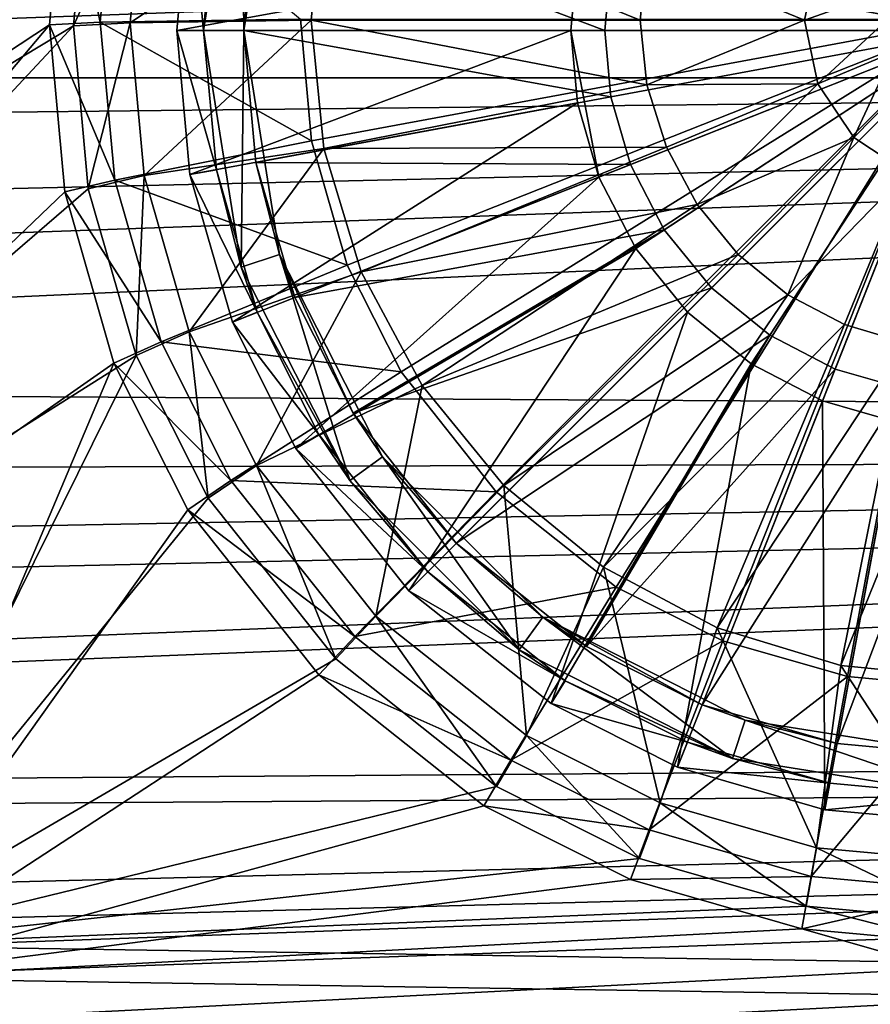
# Model space of a CAD drawing. Header units: metres. Extents: x -904 to 0, y -908 to 0.
# Tile 13 of 135: x -523 to -459, y -843 to -769. Entities that reach past the tile are written whole.
import ezdxf

# ---------------------------------------------------------------- set-up
doc = ezdxf.new("R2010")
doc.units = ezdxf.units.M

msp = doc.modelspace()

# ---------------------------------------------------------------- linework, layer by layer
at = {"layer": 'None012315'}
for points in [[(-457.397736, -740.871033, 115.948647), (-462.916931, -742.457947, 115.948647), (-452.002167, -770.028137, 117.452507)], [(-462.916931, -742.457947, 115.948647), (-468.228088, -745.209412, 115.948647), (-452.002167, -770.028137, 117.452507)], [(-461.984436, -744.813416, 113.182106), (-456.936768, -743.362122, 113.182106), (-452.002167, -770.028137, 114.452507)], [(-468.228088, -745.209412, 115.948647), (-472.96936, -749.060913, 115.948647), (-452.002167, -770.028137, 117.452507)], [(-466.841797, -747.329834, 113.182106), (-461.984436, -744.813416, 113.182106), (-452.002167, -770.028137, 114.452507)], [(-471.178009, -750.852295, 113.182106), (-466.841797, -747.329834, 113.182106), (-452.002167, -770.028137, 114.452507)], [(-472.96936, -749.060913, 115.948647), (-476.820862, -753.802185, 115.948647), (-452.002167, -770.028137, 117.452507)], [(-474.700439, -755.188477, 113.182106), (-471.178009, -750.852295, 113.182106), (-452.002167, -770.028137, 114.452507)], [(-508.050507, -759.655884, 108.797256), (-506.212372, -752.414185, 101.509148), (-509.002167, -770.028137, 101.509148)], [(-509.002167, -770.028137, 101.509148), (-506.212372, -752.414185, 101.509148), (-506.002167, -770.028137, 101.509148)], [(-506.002167, -770.028137, 101.509148), (-506.212372, -752.414185, 101.509148), (-503.359222, -753.341187, 101.509148)], [(-506.002167, -770.028137, 101.509148), (-503.359222, -753.341187, 101.509148), (-505.100586, -760.201782, 109.382042)], [(-476.820862, -753.802185, 115.948647), (-479.572357, -759.113342, 115.948647), (-452.002167, -770.028137, 117.452507)], [(-477.216858, -760.045837, 113.182106), (-474.700439, -755.188477, 113.182106), (-452.002167, -770.028137, 114.452507)], [(-510.017059, -759.291992, 111.452507), (-511.002106, -770.028137, 111.452507), (-481.159241, -764.632568, 115.948647)], [(-511.002106, -770.028137, 108.389137), (-510.017059, -759.291992, 108.389137), (-509.002167, -770.028137, 108.797256)], [(-511.002106, -770.028137, 111.452507), (-510.017059, -759.291992, 111.452507), (-511.002106, -770.028137, 108.389137)], [(-510.017059, -759.291992, 111.452507), (-510.017059, -759.291992, 108.389137), (-511.002106, -770.028137, 108.389137)], [(-510.017059, -759.291992, 108.389137), (-508.050507, -759.655884, 108.797256), (-509.002167, -770.028137, 108.797256)], [(-479.572357, -759.113342, 115.948647), (-481.159241, -764.632568, 115.948647), (-452.002167, -770.028137, 117.452507)], [(-509.002167, -770.028137, 108.797256), (-508.050507, -759.655884, 108.797256), (-509.002167, -770.028137, 101.509148)], [(-478.668182, -765.093506, 113.182106), (-477.216858, -760.045837, 113.182106), (-452.002167, -770.028137, 114.452507)], [(-506.002167, -770.028137, 109.382042), (-505.100586, -760.201782, 109.382042), (-479.120911, -770.028137, 113.182106)], [(-506.002167, -770.028137, 109.382042), (-506.002167, -770.028137, 101.509148), (-505.100586, -760.201782, 109.382042)], [(-505.100586, -760.201782, 109.382042), (-478.668182, -765.093506, 113.182106), (-479.120911, -770.028137, 113.182106)], [(-511.002106, -770.028137, 111.452507), (-481.654266, -770.028137, 115.948647), (-481.159241, -764.632568, 115.948647)], [(-481.159241, -764.632568, 115.948647), (-481.654266, -770.028137, 115.948647), (-452.002167, -770.028137, 117.452507)], [(-479.120911, -770.028137, 113.182106), (-478.668182, -765.093506, 113.182106), (-452.002167, -770.028137, 114.452507)], [(-511.002106, -770.028137, 111.452507), (-510.017059, -780.764282, 111.452507), (-481.654266, -770.028137, 115.948647)], [(-509.002167, -770.028137, 108.797256), (-508.050507, -780.40033, 108.797256), (-511.002106, -770.028137, 108.389137)], [(-508.050507, -780.40033, 108.797256), (-510.017059, -780.764282, 108.389137), (-511.002106, -770.028137, 108.389137)], [(-511.002106, -770.028137, 108.389137), (-510.017059, -780.764282, 108.389137), (-511.002106, -770.028137, 111.452507)], [(-510.017059, -780.764282, 108.389137), (-510.017059, -780.764282, 111.452507), (-511.002106, -770.028137, 111.452507)], [(-510.017059, -780.764282, 111.452507), (-481.159241, -775.423706, 115.948647), (-481.654266, -770.028137, 115.948647)], [(-509.002167, -770.028137, 108.797256), (-509.002167, -770.028137, 101.509148), (-508.050507, -780.40033, 108.797256)], [(-509.002167, -770.028137, 101.509148), (-506.212372, -787.64209, 101.509148), (-508.050507, -780.40033, 108.797256)], [(-506.212372, -787.64209, 101.509148), (-509.002167, -770.028137, 101.509148), (-506.002167, -770.028137, 101.509148)], [(-506.212372, -787.64209, 101.509148), (-506.002167, -770.028137, 101.509148), (-503.359222, -786.715027, 101.509148)], [(-505.100586, -779.854431, 109.382042), (-506.002167, -770.028137, 109.382042), (-478.668182, -774.962769, 113.182106)], [(-506.002167, -770.028137, 109.382042), (-479.120911, -770.028137, 113.182106), (-478.668182, -774.962769, 113.182106)], [(-506.002167, -770.028137, 109.382042), (-505.100586, -779.854431, 109.382042), (-506.002167, -770.028137, 101.509148)], [(-505.100586, -779.854431, 109.382042), (-503.359222, -786.715027, 101.509148), (-506.002167, -770.028137, 101.509148)], [(-481.654266, -770.028137, 115.948647), (-481.159241, -775.423706, 115.948647), (-479.572357, -780.942932, 115.948647)], [(-479.572357, -780.942932, 115.948647), (-452.002167, -770.028137, 117.452507), (-481.654266, -770.028137, 115.948647)], [(-479.572357, -780.942932, 115.948647), (-476.820862, -786.254089, 115.948647), (-452.002167, -770.028137, 117.452507)], [(-478.668182, -774.962769, 113.182106), (-479.120911, -770.028137, 113.182106), (-452.002167, -770.028137, 114.452507)], [(-477.216858, -780.010376, 113.182106), (-478.668182, -774.962769, 113.182106), (-452.002167, -770.028137, 114.452507)], [(-474.700439, -784.867798, 113.182106), (-477.216858, -780.010376, 113.182106), (-452.002167, -770.028137, 114.452507)], [(-476.820862, -786.254089, 115.948647), (-472.96936, -790.995361, 115.948647), (-452.002167, -770.028137, 117.452507)], [(-471.178009, -789.203979, 113.182106), (-474.700439, -784.867798, 113.182106), (-452.002167, -770.028137, 114.452507)], [(-472.96936, -790.995361, 115.948647), (-468.228088, -794.846802, 115.948647), (-452.002167, -770.028137, 117.452507)], [(-466.841797, -792.72644, 113.182106), (-471.178009, -789.203979, 113.182106), (-452.002167, -770.028137, 114.452507)], [(-468.228088, -794.846802, 115.948647), (-462.916931, -797.598328, 115.948647), (-452.002167, -770.028137, 117.452507)], [(-461.984436, -795.242859, 113.182106), (-466.841797, -792.72644, 113.182106), (-452.002167, -770.028137, 114.452507)], [(-462.916931, -797.598328, 115.948647), (-457.397736, -799.185242, 115.948647), (-452.002167, -770.028137, 117.452507)], [(-456.936768, -796.694153, 113.182106), (-461.984436, -795.242859, 113.182106), (-452.002167, -770.028137, 114.452507)], [(-510.017059, -780.764282, 111.452507), (-506.859802, -791.745239, 111.452507), (-481.159241, -775.423706, 115.948647)], [(-481.159241, -775.423706, 115.948647), (-506.859802, -791.745239, 111.452507), (-479.572357, -780.942932, 115.948647)], [(-505.100586, -779.854431, 109.382042), (-478.668182, -774.962769, 113.182106), (-477.216858, -780.010376, 113.182106)], [(-502.210907, -789.904785, 109.382042), (-505.100586, -779.854431, 109.382042), (-477.216858, -780.010376, 113.182106)], [(-505.100586, -779.854431, 109.382042), (-502.210907, -789.904785, 109.382042), (-503.359222, -786.715027, 101.509148)], [(-508.050507, -780.40033, 108.797256), (-505.000275, -791.009094, 108.797256), (-510.017059, -780.764282, 108.389137)], [(-508.050507, -780.40033, 108.797256), (-506.212372, -787.64209, 101.509148), (-505.000275, -791.009094, 108.797256)], [(-502.210907, -789.904785, 109.382042), (-477.216858, -780.010376, 113.182106), (-474.700439, -784.867798, 113.182106)], [(-505.000275, -791.009094, 108.797256), (-506.859802, -791.745239, 108.389137), (-510.017059, -780.764282, 108.389137)], [(-510.017059, -780.764282, 108.389137), (-506.859802, -791.745239, 108.389137), (-510.017059, -780.764282, 111.452507)], [(-506.859802, -791.745239, 108.389137), (-506.859802, -791.745239, 111.452507), (-510.017059, -780.764282, 111.452507)], [(-479.572357, -780.942932, 115.948647), (-506.859802, -791.745239, 111.452507), (-502.122253, -801.156372, 111.452507)], [(-479.572357, -780.942932, 115.948647), (-502.122253, -801.156372, 111.452507), (-476.820862, -786.254089, 115.948647)], [(-497.873444, -798.52063, 109.382042), (-502.210907, -789.904785, 109.382042), (-474.700439, -784.867798, 113.182106)], [(-497.873444, -798.52063, 109.382042), (-474.700439, -784.867798, 113.182106), (-471.178009, -789.203979, 113.182106)], [(-502.122253, -801.156372, 111.452507), (-493.721405, -811.747375, 111.452507), (-476.820862, -786.254089, 115.948647)], [(-476.820862, -786.254089, 115.948647), (-493.721405, -811.747375, 111.452507), (-472.96936, -790.995361, 115.948647)], [(-498.116119, -803.53186, 101.509148), (-506.212372, -787.64209, 101.509148), (-503.359222, -786.715027, 101.509148)], [(-502.210907, -789.904785, 109.382042), (-497.873444, -798.52063, 109.382042), (-503.359222, -786.715027, 101.509148)], [(-503.359222, -786.715027, 101.509148), (-497.873444, -798.52063, 109.382042), (-495.689087, -801.768555, 101.509148)], [(-498.116119, -803.53186, 101.509148), (-503.359222, -786.715027, 101.509148), (-495.689087, -801.768555, 101.509148)], [(-506.212372, -787.64209, 101.509148), (-498.116119, -803.53186, 101.509148), (-505.000275, -791.009094, 108.797256)], [(-490.185913, -808.211914, 109.382042), (-497.873444, -798.52063, 109.382042), (-471.178009, -789.203979, 113.182106)], [(-490.185913, -808.211914, 109.382042), (-471.178009, -789.203979, 113.182106), (-466.841797, -792.72644, 113.182106)], [(-505.000275, -791.009094, 108.797256), (-500.42276, -800.102112, 108.797256), (-506.859802, -791.745239, 108.389137)], [(-505.000275, -791.009094, 108.797256), (-498.116119, -803.53186, 101.509148), (-500.42276, -800.102112, 108.797256)], [(-493.721405, -811.747375, 111.452507), (-483.130402, -820.148254, 111.452507), (-472.96936, -790.995361, 115.948647)], [(-472.96936, -790.995361, 115.948647), (-483.130402, -820.148254, 111.452507), (-468.228088, -794.846802, 115.948647)], [(-500.42276, -800.102112, 108.797256), (-502.122253, -801.156372, 108.389137), (-506.859802, -791.745239, 108.389137)], [(-506.859802, -791.745239, 111.452507), (-506.859802, -791.745239, 108.389137), (-502.122253, -801.156372, 111.452507)], [(-506.859802, -791.745239, 108.389137), (-502.122253, -801.156372, 108.389137), (-502.122253, -801.156372, 111.452507)], [(-480.49469, -815.899414, 109.382042), (-490.185913, -808.211914, 109.382042), (-466.841797, -792.72644, 113.182106)], [(-480.49469, -815.899414, 109.382042), (-466.841797, -792.72644, 113.182106), (-461.984436, -795.242859, 113.182106)], [(-483.130402, -820.148254, 111.452507), (-473.719238, -824.885803, 111.452507), (-468.228088, -794.846802, 115.948647)], [(-471.878845, -820.236877, 109.382042), (-480.49469, -815.899414, 109.382042), (-461.984436, -795.242859, 113.182106)], [(-468.228088, -794.846802, 115.948647), (-473.719238, -824.885803, 111.452507), (-462.916931, -797.598328, 115.948647)], [(-471.878845, -820.236877, 109.382042), (-461.984436, -795.242859, 113.182106), (-456.936768, -796.694153, 113.182106)], [(-461.828461, -823.126587, 109.382042), (-471.878845, -820.236877, 109.382042), (-456.936768, -796.694153, 113.182106)], [(-461.828461, -823.126587, 109.382042), (-456.936768, -796.694153, 113.182106), (-452.002167, -797.146912, 113.182106)], [(-452.002167, -824.028137, 109.382042), (-461.828461, -823.126587, 109.382042), (-452.002167, -797.146912, 113.182106)], [(-473.719238, -824.885803, 111.452507), (-462.738312, -828.04303, 111.452507), (-462.916931, -797.598328, 115.948647)], [(-462.916931, -797.598328, 115.948647), (-462.738312, -828.04303, 111.452507), (-457.397736, -799.185242, 115.948647)], [(-497.873444, -798.52063, 109.382042), (-490.185913, -808.211914, 109.382042), (-495.689087, -801.768555, 101.509148)], [(-462.738312, -828.04303, 111.452507), (-452.002167, -829.028076, 111.452507), (-457.397736, -799.185242, 115.948647)], [(-500.42276, -800.102112, 108.797256), (-492.307251, -810.333191, 108.797256), (-502.122253, -801.156372, 108.389137)], [(-498.116119, -803.53186, 101.509148), (-492.307251, -810.333191, 108.797256), (-500.42276, -800.102112, 108.797256)], [(-492.307251, -810.333191, 108.797256), (-493.721405, -811.747375, 108.389137), (-502.122253, -801.156372, 108.389137)], [(-502.122253, -801.156372, 111.452507), (-502.122253, -801.156372, 108.389137), (-493.721405, -811.747375, 108.389137)], [(-502.122253, -801.156372, 111.452507), (-493.721405, -811.747375, 108.389137), (-493.721405, -811.747375, 111.452507)], [(-485.50592, -816.14209, 101.509148), (-498.116119, -803.53186, 101.509148), (-495.689087, -801.768555, 101.509148)], [(-495.689087, -801.768555, 101.509148), (-490.185913, -808.211914, 109.382042), (-483.742554, -813.715027, 101.509148)], [(-485.50592, -816.14209, 101.509148), (-495.689087, -801.768555, 101.509148), (-483.742554, -813.715027, 101.509148)], [(-498.116119, -803.53186, 101.509148), (-485.50592, -816.14209, 101.509148), (-492.307251, -810.333191, 108.797256)], [(-490.185913, -808.211914, 109.382042), (-480.49469, -815.899414, 109.382042), (-483.742554, -813.715027, 101.509148)], [(-492.307251, -810.333191, 108.797256), (-482.076141, -818.44873, 108.797256), (-493.721405, -811.747375, 108.389137)], [(-485.50592, -816.14209, 101.509148), (-482.076141, -818.44873, 108.797256), (-492.307251, -810.333191, 108.797256)], [(-482.076141, -818.44873, 108.797256), (-483.130402, -820.148254, 108.389137), (-493.721405, -811.747375, 108.389137)], [(-493.721405, -811.747375, 108.389137), (-483.130402, -820.148254, 108.389137), (-493.721405, -811.747375, 111.452507)], [(-493.721405, -811.747375, 111.452507), (-483.130402, -820.148254, 108.389137), (-483.130402, -820.148254, 111.452507)], [(-469.616119, -824.238342, 101.509148), (-485.50592, -816.14209, 101.509148), (-483.742554, -813.715027, 101.509148)], [(-483.742554, -813.715027, 101.509148), (-480.49469, -815.899414, 109.382042), (-471.878845, -820.236877, 109.382042)], [(-483.742554, -813.715027, 101.509148), (-471.878845, -820.236877, 109.382042), (-468.689087, -821.385193, 101.509148)], [(-469.616119, -824.238342, 101.509148), (-483.742554, -813.715027, 101.509148), (-468.689087, -821.385193, 101.509148)], [(-485.50592, -816.14209, 101.509148), (-469.616119, -824.238342, 101.509148), (-482.076141, -818.44873, 108.797256)], [(-482.076141, -818.44873, 108.797256), (-472.983093, -823.026245, 108.797256), (-483.130402, -820.148254, 108.389137)], [(-469.616119, -824.238342, 101.509148), (-472.983093, -823.026245, 108.797256), (-482.076141, -818.44873, 108.797256)], [(-472.983093, -823.026245, 108.797256), (-473.719238, -824.885803, 108.389137), (-483.130402, -820.148254, 108.389137)], [(-483.130402, -820.148254, 108.389137), (-473.719238, -824.885803, 108.389137), (-483.130402, -820.148254, 111.452507)], [(-483.130402, -820.148254, 111.452507), (-473.719238, -824.885803, 108.389137), (-473.719238, -824.885803, 111.452507)], [(-471.878845, -820.236877, 109.382042), (-461.828461, -823.126587, 109.382042), (-468.689087, -821.385193, 101.509148)], [(-452.002167, -827.028137, 101.509148), (-469.616119, -824.238342, 101.509148), (-468.689087, -821.385193, 101.509148)], [(-468.689087, -821.385193, 101.509148), (-461.828461, -823.126587, 109.382042), (-452.002167, -824.028137, 101.509148)], [(-452.002167, -827.028137, 101.509148), (-468.689087, -821.385193, 101.509148), (-452.002167, -824.028137, 101.509148)], [(-472.983093, -823.026245, 108.797256), (-462.37439, -826.076477, 108.797256), (-473.719238, -824.885803, 108.389137)], [(-472.983093, -823.026245, 108.797256), (-469.616119, -824.238342, 101.509148), (-462.37439, -826.076477, 108.797256)], [(-461.828461, -823.126587, 109.382042), (-452.002167, -824.028137, 109.382042), (-452.002167, -824.028137, 101.509148)], [(-469.616119, -824.238342, 101.509148), (-452.002167, -827.028137, 101.509148), (-462.37439, -826.076477, 108.797256)], [(-462.37439, -826.076477, 108.797256), (-462.738312, -828.04303, 108.389137), (-473.719238, -824.885803, 108.389137)], [(-473.719238, -824.885803, 108.389137), (-462.738312, -828.04303, 108.389137), (-473.719238, -824.885803, 111.452507)], [(-473.719238, -824.885803, 111.452507), (-462.738312, -828.04303, 108.389137), (-462.738312, -828.04303, 111.452507)], [(-462.37439, -826.076477, 108.797256), (-452.002167, -827.028137, 108.797256), (-462.738312, -828.04303, 108.389137)], [(-462.37439, -826.076477, 108.797256), (-452.002167, -827.028137, 101.509148), (-452.002167, -827.028137, 108.797256)], [(-452.002167, -827.028137, 108.797256), (-452.002167, -829.028076, 108.389137), (-462.738312, -828.04303, 108.389137)], [(-462.738312, -828.04303, 108.389137), (-452.002167, -829.028076, 108.389137), (-462.738312, -828.04303, 111.452507)], [(-462.738312, -828.04303, 111.452507), (-452.002167, -829.028076, 108.389137), (-452.002167, -829.028076, 111.452507)]]:
    msp.add_3dface(points, dxfattribs=at)
at = {"layer": 'None012346'}
for points in [[(-514.015442, -745.137939, 108.970169), (-829.558289, -705.071228, 110.019356), (-667.608093, -831.66803, 106.7043)], [(-515.674927, -744.40271, 105.988396), (-665.823181, -833.867004, 103.645691), (-831.226318, -708.327942, 106.933044)], [(-665.823181, -833.867004, 103.645691), (-515.674927, -744.40271, 105.988396), (-519.339539, -757.143738, 105.654755)], [(-517.584473, -757.546936, 108.645226), (-514.015442, -745.137939, 108.970169), (-667.608093, -831.66803, 106.7043)], [(-622.332825, -836.71051, 103.571228), (-665.823181, -833.867004, 103.645691), (-519.339539, -757.143738, 105.654755)], [(-622.332825, -836.71051, 103.571228), (-519.339539, -757.143738, 105.654755), (-520.482849, -769.60083, 105.32856)], [(-520.482849, -769.60083, 105.32856), (-519.339539, -757.143738, 105.654755), (-516.701111, -769.418518, 98.36586)], [(-519.339539, -757.143738, 105.654755), (-515.620911, -757.649353, 98.674042), (-516.701111, -769.418518, 98.36586)], [(-667.608093, -831.66803, 106.7043), (-625.711609, -834.318176, 106.634903), (-517.584473, -757.546936, 108.645226)], [(-625.711609, -834.318176, 106.634903), (-518.697998, -769.679321, 108.32753), (-517.584473, -757.546936, 108.645226)], [(-513.425476, -758.112427, 100.837692), (-517.584473, -757.546936, 108.645226), (-518.697998, -769.679321, 108.32753)], [(-516.701111, -769.418518, 98.36586), (-515.620911, -757.649353, 98.674042), (-501.794525, -769.193176, 89.762482)], [(-514.468384, -769.475403, 100.540146), (-513.425476, -758.112427, 100.837692), (-518.697998, -769.679321, 108.32753)], [(-500.047729, -759.713013, 93.011375), (-513.425476, -758.112427, 100.837692), (-514.468384, -769.475403, 100.540146)], [(-500.990021, -769.267212, 92.761192), (-500.047729, -759.713013, 93.011375), (-514.468384, -769.475403, 100.540146)], [(-500.990021, -769.267212, 92.761192), (-476.495544, -769.269226, 92.749458), (-500.047729, -759.713013, 93.011375)], [(-476.495544, -769.269226, 92.749458), (-475.989716, -764.44635, 92.875748), (-500.047729, -759.713013, 93.011375)], [(-476.495544, -769.269226, 92.749458), (-464.24823, -769.270142, 92.743591), (-475.989716, -764.44635, 92.875748)], [(-464.24823, -769.270142, 92.743591), (-463.269592, -764.539917, 92.867455), (-475.989716, -764.44635, 92.875748)], [(-457.635315, -766.905762, 92.802582), (-463.269592, -764.539917, 92.867455), (-464.24823, -769.270142, 92.743591)], [(-464.24823, -769.270142, 92.743591), (-458.124573, -769.27063, 92.740662), (-457.635315, -766.905762, 92.802582)], [(-625.711609, -834.318176, 106.634903), (-581.026489, -836.540955, 106.576698), (-518.697998, -769.679321, 108.32753)], [(-578.759583, -838.94635, 103.51268), (-622.332825, -836.71051, 103.571228), (-520.482849, -769.60083, 105.32856)], [(-581.026489, -836.540955, 106.576698), (-517.584473, -781.811707, 108.009834), (-518.697998, -769.679321, 108.32753)], [(-520.482849, -769.60083, 105.32856), (-519.339539, -782.057861, 105.002357), (-578.759583, -838.94635, 103.51268)], [(-520.482849, -769.60083, 105.32856), (-516.701111, -769.418518, 98.36586), (-515.620911, -781.187622, 98.057671)], [(-519.339539, -782.057861, 105.002357), (-520.482849, -769.60083, 105.32856), (-515.620911, -781.187622, 98.057671)], [(-514.468384, -769.475403, 100.540146), (-518.697998, -769.679321, 108.32753), (-517.584473, -781.811707, 108.009834)], [(-513.425476, -780.838379, 100.242592), (-514.468384, -769.475403, 100.540146), (-517.584473, -781.811707, 108.009834)], [(-516.701111, -769.418518, 98.36586), (-501.794525, -769.193176, 89.762482), (-500.963196, -778.250732, 89.525307)], [(-515.620911, -781.187622, 98.057671), (-516.701111, -769.418518, 98.36586), (-500.963196, -778.250732, 89.525307)], [(-500.990021, -769.267212, 92.761192), (-514.468384, -769.475403, 100.540146), (-513.425476, -780.838379, 100.242592)], [(-500.0495, -778.821594, 92.511002), (-500.990021, -769.267212, 92.761192), (-513.425476, -780.838379, 100.242592)], [(-500.963196, -778.250732, 89.525307), (-501.794525, -769.193176, 89.762482), (-452.00235, -769.192566, 89.738754)], [(-500.0495, -778.821594, 92.511002), (-475.990601, -774.092102, 92.623169), (-500.990021, -769.267212, 92.761192)], [(-475.990601, -774.092102, 92.623169), (-476.495544, -769.269226, 92.749458), (-500.990021, -769.267212, 92.761192)], [(-498.298676, -787.514771, 89.282715), (-500.963196, -778.250732, 89.525307), (-452.00235, -769.192566, 89.738754)], [(-494.297943, -795.458557, 89.074699), (-498.298676, -787.514771, 89.282715), (-452.00235, -769.192566, 89.738754)], [(-487.210724, -804.389526, 88.840836), (-494.297943, -795.458557, 89.074699), (-452.00235, -769.192566, 89.738754)], [(-478.276703, -811.474304, 88.655312), (-487.210724, -804.389526, 88.840836), (-452.00235, -769.192566, 89.738754)], [(-470.33017, -815.473694, 88.550591), (-478.276703, -811.474304, 88.655312), (-452.00235, -769.192566, 89.738754)], [(-464.24823, -769.270142, 92.743591), (-476.495544, -769.269226, 92.749458), (-475.990601, -774.092102, 92.623169)], [(-463.270447, -774.000549, 92.61972), (-464.24823, -769.270142, 92.743591), (-475.990601, -774.092102, 92.623169)], [(-461.062958, -818.137268, 88.480843), (-470.33017, -815.473694, 88.550591), (-452.00235, -769.192566, 89.738754)], [(-458.124573, -769.27063, 92.740662), (-464.24823, -769.270142, 92.743591), (-463.270447, -774.000549, 92.61972)], [(-457.635742, -771.635559, 92.678734), (-458.124573, -769.27063, 92.740662), (-463.270447, -774.000549, 92.61972)], [(-452.00235, -818.968323, 88.459076), (-461.062958, -818.137268, 88.480843), (-452.00235, -769.192566, 89.738754)], [(-463.270447, -774.000549, 92.61972), (-460.596313, -777.992859, 92.515182), (-457.635742, -771.635559, 92.678734)], [(-457.635742, -771.635559, 92.678734), (-460.596313, -777.992859, 92.515182), (-456.298828, -773.63147, 92.626465)], [(-463.270447, -774.000549, 92.61972), (-475.990601, -774.092102, 92.623169), (-474.539886, -778.730591, 92.501701)], [(-472.240936, -782.999939, 92.389908), (-463.270447, -774.000549, 92.61972), (-474.539886, -778.730591, 92.501701)], [(-460.596313, -777.992859, 92.515182), (-463.270447, -774.000549, 92.61972), (-472.240936, -782.999939, 92.389908)], [(-460.596313, -777.992859, 92.515182), (-456.646088, -780.598511, 92.446945), (-456.298828, -773.63147, 92.626465)], [(-474.539886, -778.730591, 92.501701), (-475.990601, -774.092102, 92.623169), (-500.0495, -778.821594, 92.511002)], [(-515.620911, -781.187622, 98.057671), (-500.963196, -778.250732, 89.525307), (-498.298676, -787.514771, 89.282715)], [(-469.191284, -786.715637, 92.29261), (-460.596313, -777.992859, 92.515182), (-472.240936, -782.999939, 92.389908)], [(-469.191284, -786.715637, 92.29261), (-465.49646, -789.716858, 92.21402), (-460.596313, -777.992859, 92.515182)], [(-465.49646, -789.716858, 92.21402), (-456.646088, -780.598511, 92.446945), (-460.596313, -777.992859, 92.515182)], [(-500.0495, -778.821594, 92.511002), (-513.425476, -780.838379, 100.242592), (-510.082733, -792.460449, 99.938263)], [(-497.262329, -788.008911, 92.270424), (-500.0495, -778.821594, 92.511002), (-510.082733, -792.460449, 99.938263)], [(-497.262329, -788.008911, 92.270424), (-474.539886, -778.730591, 92.501701), (-500.0495, -778.821594, 92.511002)], [(-472.240936, -782.999939, 92.389908), (-474.539886, -778.730591, 92.501701), (-497.262329, -788.008911, 92.270424)], [(-456.646088, -780.598511, 92.446945), (-465.49646, -789.716858, 92.21402), (-461.290405, -791.927246, 92.156136)], [(-456.72583, -793.29071, 92.12043), (-456.646088, -780.598511, 92.446945), (-461.290405, -791.927246, 92.156136)], [(-519.339539, -782.057861, 105.002357), (-515.620911, -781.187622, 98.057671), (-512.158691, -793.225098, 97.742462)], [(-513.425476, -780.838379, 100.242592), (-517.584473, -781.811707, 108.009834), (-514.015442, -794.220703, 107.684891)], [(-512.158691, -793.225098, 97.742462), (-515.620911, -781.187622, 98.057671), (-498.298676, -787.514771, 89.282715)], [(-510.082733, -792.460449, 99.938263), (-513.425476, -780.838379, 100.242592), (-514.015442, -794.220703, 107.684891)], [(-517.584473, -781.811707, 108.009834), (-581.026489, -836.540955, 106.576698), (-514.015442, -794.220703, 107.684891)], [(-519.339539, -782.057861, 105.002357), (-515.674927, -794.79895, 104.668724), (-578.759583, -838.94635, 103.51268)], [(-515.674927, -794.79895, 104.668724), (-519.339539, -782.057861, 105.002357), (-512.158691, -793.225098, 97.742462)], [(-492.735657, -796.476135, 92.048698), (-472.240936, -782.999939, 92.389908), (-497.262329, -788.008911, 92.270424)], [(-469.191284, -786.715637, 92.29261), (-472.240936, -782.999939, 92.389908), (-492.735657, -796.476135, 92.048698)], [(-486.643463, -803.897766, 91.854362), (-469.191284, -786.715637, 92.29261), (-492.735657, -796.476135, 92.048698)], [(-465.49646, -789.716858, 92.21402), (-469.191284, -786.715637, 92.29261), (-486.643463, -803.897766, 91.854362)], [(-512.158691, -793.225098, 97.742462), (-498.298676, -787.514771, 89.282715), (-494.297943, -795.458557, 89.074699)], [(-497.262329, -788.008911, 92.270424), (-510.082733, -792.460449, 99.938263), (-505.067841, -802.419556, 99.677475)], [(-492.735657, -796.476135, 92.048698), (-497.262329, -788.008911, 92.270424), (-505.067841, -802.419556, 99.677475)], [(-479.219849, -809.988586, 91.694862), (-465.49646, -789.716858, 92.21402), (-486.643463, -803.897766, 91.854362)], [(-461.290405, -791.927246, 92.156136), (-465.49646, -789.716858, 92.21402), (-479.219849, -809.988586, 91.694862)], [(-470.750153, -814.514465, 91.576347), (-461.290405, -791.927246, 92.156136), (-479.219849, -809.988586, 91.694862)], [(-456.72583, -793.29071, 92.12043), (-461.290405, -791.927246, 92.156136), (-470.750153, -814.514465, 91.576347)], [(-510.082733, -792.460449, 99.938263), (-514.015442, -794.220703, 107.684891), (-508.662079, -804.852356, 107.406494)], [(-505.067841, -802.419556, 99.677475), (-510.082733, -792.460449, 99.938263), (-508.662079, -804.852356, 107.406494)], [(-515.674927, -794.79895, 104.668724), (-512.158691, -793.225098, 97.742462), (-506.965149, -803.539185, 97.472374)], [(-506.965149, -803.539185, 97.472374), (-512.158691, -793.225098, 97.742462), (-494.297943, -795.458557, 89.074699)], [(-461.559906, -817.301514, 91.503372), (-456.72583, -793.29071, 92.12043), (-470.750153, -814.514465, 91.576347)], [(-452.00235, -793.756226, 92.108246), (-456.72583, -793.29071, 92.12043), (-461.559906, -817.301514, 91.503372)], [(-452.00235, -818.242615, 91.478729), (-452.00235, -793.756226, 92.108246), (-461.559906, -817.301514, 91.503372)], [(-581.026489, -836.540955, 106.576698), (-535.762695, -838.163879, 106.534203), (-514.015442, -794.220703, 107.684891)], [(-514.015442, -794.220703, 107.684891), (-535.762695, -838.163879, 106.534203), (-508.662079, -804.852356, 107.406494)], [(-578.759583, -838.94635, 103.51268), (-515.674927, -794.79895, 104.668724), (-535.015198, -840.575012, 103.470032)], [(-515.674927, -794.79895, 104.668724), (-510.178772, -805.714355, 104.382889), (-535.015198, -840.575012, 103.470032)], [(-510.178772, -805.714355, 104.382889), (-515.674927, -794.79895, 104.668724), (-506.965149, -803.539185, 97.472374)], [(-506.965149, -803.539185, 97.472374), (-494.297943, -795.458557, 89.074699), (-487.210724, -804.389526, 88.840836)], [(-492.735657, -796.476135, 92.048698), (-505.067841, -802.419556, 99.677475), (-496.172485, -813.630432, 99.383904)], [(-486.643463, -803.897766, 91.854362), (-492.735657, -796.476135, 92.048698), (-496.172485, -813.630432, 99.383904)], [(-505.067841, -802.419556, 99.677475), (-508.662079, -804.852356, 107.406494), (-499.1633, -816.824158, 107.093002)], [(-496.172485, -813.630432, 99.383904), (-505.067841, -802.419556, 99.677475), (-499.1633, -816.824158, 107.093002)], [(-510.178772, -805.714355, 104.382889), (-506.965149, -803.539185, 97.472374), (-497.751282, -815.151733, 97.168289)], [(-497.751282, -815.151733, 97.168289), (-506.965149, -803.539185, 97.472374), (-487.210724, -804.389526, 88.840836)], [(-486.643463, -803.897766, 91.854362), (-496.172485, -813.630432, 99.383904), (-484.957733, -822.522705, 99.151054)], [(-479.219849, -809.988586, 91.694862), (-486.643463, -803.897766, 91.854362), (-484.957733, -822.522705, 99.151054)], [(-535.762695, -838.163879, 106.534203), (-499.1633, -816.824158, 107.093002), (-508.662079, -804.852356, 107.406494)], [(-497.751282, -815.151733, 97.168289), (-487.210724, -804.389526, 88.840836), (-478.276703, -811.474304, 88.655312)], [(-535.015198, -840.575012, 103.470032), (-510.178772, -805.714355, 104.382889), (-500.425354, -818.007263, 104.060989)], [(-500.425354, -818.007263, 104.060989), (-510.178772, -805.714355, 104.382889), (-497.751282, -815.151733, 97.168289)], [(-479.219849, -809.988586, 91.694862), (-484.957733, -822.522705, 99.151054), (-474.995239, -827.535889, 99.019775)], [(-470.750153, -814.514465, 91.576347), (-479.219849, -809.988586, 91.694862), (-474.995239, -827.535889, 99.019775)], [(-486.134735, -824.362488, 96.927101), (-497.751282, -815.151733, 97.168289), (-478.276703, -811.474304, 88.655312)], [(-486.134735, -824.362488, 96.927101), (-478.276703, -811.474304, 88.655312), (-470.33017, -815.473694, 88.550591)], [(-496.172485, -813.630432, 99.383904), (-499.1633, -816.824158, 107.093002), (-487.187408, -826.319641, 106.844353)], [(-484.957733, -822.522705, 99.151054), (-496.172485, -813.630432, 99.383904), (-487.187408, -826.319641, 106.844353)], [(-470.750153, -814.514465, 91.576347), (-474.995239, -827.535889, 99.019775), (-463.369202, -830.877502, 98.932274)], [(-461.559906, -817.301514, 91.503372), (-470.750153, -814.514465, 91.576347), (-463.369202, -830.877502, 98.932274)], [(-500.425354, -818.007263, 104.060989), (-497.751282, -815.151733, 97.168289), (-486.134735, -824.362488, 96.927101)], [(-475.817078, -829.55426, 96.791145), (-486.134735, -824.362488, 96.927101), (-470.33017, -815.473694, 88.550591)], [(-475.817078, -829.55426, 96.791145), (-470.33017, -815.473694, 88.550591), (-461.062958, -818.137268, 88.480843)], [(-487.187408, -826.319641, 106.844353), (-499.1633, -816.824158, 107.093002), (-535.762695, -838.163879, 106.534203)], [(-461.559906, -817.301514, 91.503372), (-463.369202, -830.877502, 98.932274), (-452.00235, -831.920044, 98.904976)], [(-452.00235, -818.242615, 91.478729), (-461.559906, -817.301514, 91.503372), (-452.00235, -831.920044, 98.904976)], [(-500.425354, -818.007263, 104.060989), (-488.128265, -827.757324, 103.805679), (-535.015198, -840.575012, 103.470032)], [(-488.128265, -827.757324, 103.805679), (-500.425354, -818.007263, 104.060989), (-486.134735, -824.362488, 96.927101)], [(-463.775513, -833.015259, 96.700516), (-475.817078, -829.55426, 96.791145), (-461.062958, -818.137268, 88.480843)], [(-463.775513, -833.015259, 96.700516), (-461.062958, -818.137268, 88.480843), (-452.00235, -818.968323, 88.459076)], [(-452.00235, -834.095093, 96.672241), (-463.775513, -833.015259, 96.700516), (-452.00235, -818.968323, 88.459076)], [(-484.957733, -822.522705, 99.151054), (-487.187408, -826.319641, 106.844353), (-476.552124, -831.671204, 106.704216)], [(-474.995239, -827.535889, 99.019775), (-484.957733, -822.522705, 99.151054), (-476.552124, -831.671204, 106.704216)], [(-488.128265, -827.757324, 103.805679), (-486.134735, -824.362488, 96.927101), (-475.817078, -829.55426, 96.791145)], [(-535.762695, -838.163879, 106.534203), (-476.552124, -831.671204, 106.704216), (-487.187408, -826.319641, 106.844353)], [(-474.995239, -827.535889, 99.019775), (-476.552124, -831.671204, 106.704216), (-464.138885, -835.239014, 106.610786)], [(-463.369202, -830.877502, 98.932274), (-474.995239, -827.535889, 99.019775), (-464.138885, -835.239014, 106.610786)], [(-535.015198, -840.575012, 103.470032), (-488.128265, -827.757324, 103.805679), (-477.209106, -833.251587, 103.661804)], [(-477.209106, -833.251587, 103.661804), (-488.128265, -827.757324, 103.805679), (-475.817078, -829.55426, 96.791145)], [(-477.209106, -833.251587, 103.661804), (-475.817078, -829.55426, 96.791145), (-463.775513, -833.015259, 96.700516)], [(-463.369202, -830.877502, 98.932274), (-464.138885, -835.239014, 106.610786), (-452.00235, -836.352173, 106.581642)], [(-452.00235, -831.920044, 98.904976), (-463.369202, -830.877502, 98.932274), (-452.00235, -836.352173, 106.581642)], [(-464.138885, -835.239014, 106.610786), (-476.552124, -831.671204, 106.704216), (-535.762695, -838.163879, 106.534203)], [(-464.463654, -836.914917, 103.56588), (-535.015198, -840.575012, 103.470032), (-477.209106, -833.251587, 103.661804)], [(-464.463654, -836.914917, 103.56588), (-477.209106, -833.251587, 103.661804), (-463.775513, -833.015259, 96.700516)], [(-464.463654, -836.914917, 103.56588), (-463.775513, -833.015259, 96.700516), (-452.00235, -834.095093, 96.672241)], [(-452.00235, -838.057861, 103.53595), (-464.463654, -836.914917, 103.56588), (-452.00235, -834.095093, 96.672241)], [(-447.272522, -839.524963, 106.498558), (-464.138885, -835.239014, 106.610786), (-535.762695, -838.163879, 106.534203)], [(-452.00235, -836.352173, 106.581642), (-464.138885, -835.239014, 106.610786), (-447.272522, -839.524963, 106.498558)], [(-446.703979, -841.986023, 103.433083), (-535.015198, -840.575012, 103.470032), (-464.463654, -836.914917, 103.56588)], [(-452.00235, -838.057861, 103.53595), (-446.703979, -841.986023, 103.433083), (-464.463654, -836.914917, 103.56588)], [(-447.272522, -839.524963, 106.498558), (-535.762695, -838.163879, 106.534203), (-539.984131, -844.280945, 134.349228)], [(-354.14621, -844.412048, 134.329071), (-447.272522, -839.524963, 106.498558), (-539.984131, -844.280945, 134.349228)], [(-446.703979, -841.986023, 103.433083), (-539.217834, -846.787781, 131.764862), (-535.015198, -840.575012, 103.470032)], [(-353.788147, -846.927795, 131.7612), (-539.217834, -846.787781, 131.764862), (-446.703979, -841.986023, 103.433083)]]:
    msp.add_3dface(points, dxfattribs=at)
at = {"layer": 'None012347'}
for points in [[(-164.587662, -772.241028, 2146.695068), (-799.927185, -779.094055, 2141.559082), (-180.383408, -756.769409, 2157.224365)], [(-799.927185, -779.094055, 2141.559082), (-781.396667, -763.430237, 2152.863525), (-180.383408, -756.769409, 2157.224365)], [(-163.310089, -773.558533, 2149.329834), (-179.282303, -757.840515, 2159.976807), (-793.603882, -773.559448, 2149.329102)], [(-179.282303, -757.840515, 2159.976807), (-778.274841, -761.606506, 2157.555176), (-793.603882, -773.559448, 2149.329102)], [(-130.857941, -799.57489, 2124.210693), (-815.798035, -795.591919, 2127.841064), (-164.587662, -772.241028, 2146.695068)], [(-815.798035, -795.591919, 2127.841064), (-799.927185, -779.094055, 2141.559082), (-164.587662, -772.241028, 2146.695068)], [(-129.176224, -801.323181, 2126.576416), (-163.310089, -773.558533, 2149.329834), (-822.836487, -803.471863, 2124.568115)], [(-822.836487, -803.471863, 2124.568115), (-163.310089, -773.558533, 2149.329834), (-809.27356, -788.35376, 2137.899902)], [(-163.310089, -773.558533, 2149.329834), (-793.603882, -773.559448, 2149.329102), (-809.27356, -788.35376, 2137.899902)], [(-130.857941, -799.57489, 2124.210693), (-829.49884, -812.702393, 2111.229248), (-815.798035, -795.591919, 2127.841064)], [(-95.008781, -822.551208, 2100.313965), (-839.524658, -828.016907, 2093.742676), (-130.857941, -799.57489, 2124.210693)], [(-839.524658, -828.016907, 2093.742676), (-829.49884, -812.702393, 2111.229248), (-130.857941, -799.57489, 2124.210693)], [(-92.876068, -824.652954, 2102.378662), (-129.176224, -801.323181, 2126.576416), (-841.586365, -829.707947, 2096.332031)], [(-129.176224, -801.323181, 2126.576416), (-833.113342, -816.792236, 2111.162354), (-841.586365, -829.707947, 2096.332031)], [(-833.113342, -816.792236, 2111.162354), (-129.176224, -801.323181, 2126.576416), (-822.836487, -803.471863, 2124.568115)], [(-849.831848, -849.637817, 2063.023926), (-95.008781, -822.551208, 2100.313965), (-57.657299, -841.639221, 2075.415527)], [(-849.831848, -849.637817, 2063.023926), (-846.344177, -841.639221, 2075.415527), (-95.008781, -822.551208, 2100.313965)], [(-846.344177, -841.639221, 2075.415527), (-839.524658, -828.016907, 2093.742676), (-95.008781, -822.551208, 2100.313965)], [(-55.04213, -844.026917, 2077.158691), (-92.876068, -824.652954, 2102.378662), (-852.302734, -851.729614, 2065.280029)], [(-852.302734, -851.729614, 2065.280029), (-92.876068, -824.652954, 2102.378662), (-849.241943, -844.710632, 2076.154541)], [(-92.876068, -824.652954, 2102.378662), (-841.586365, -829.707947, 2096.332031), (-849.241943, -844.710632, 2076.154541)], [(-54.169613, -849.637817, 2063.023926), (-849.831848, -849.637817, 2063.023926), (-57.657299, -841.639221, 2075.415527)]]:
    msp.add_3dface(points, dxfattribs=at)

doc.saveas('drawing.dxf')
